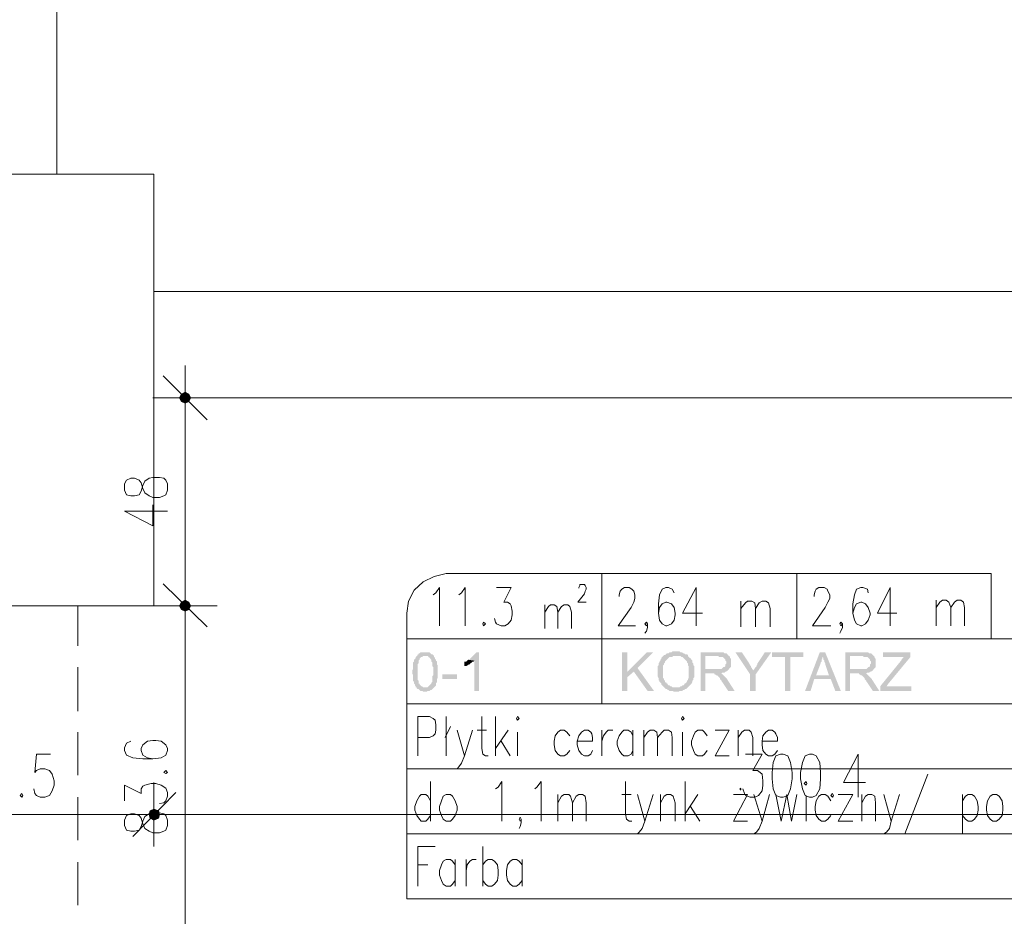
# Model space of a CAD drawing. Header units: millimetres. Extents: x -1096 to 3960, y -1899 to 666.
# Tile 66 of 75: x 3542 to 3769, y -1083 to -876. Entities that reach past the tile are written whole.
import ezdxf

# ---------------------------------------------------------------- set-up
doc = ezdxf.new("R2010")
doc.units = ezdxf.units.MM
doc.layers.add('C00-00-00', color=7, linetype='Continuous')

msp = doc.modelspace()

# ---------------------------------------------------------------- hatches: boundary and pattern name
at = {"layer": 'C00-00-00'}
h = msp.add_hatch(color=256, dxfattribs=at)
h.dxf.hatch_style = 2
h.paths.add_polyline_path([(3578.87, -963.355), (3579.294, -964.202), (3579.294, -962.508)])
h = msp.add_hatch(color=256, dxfattribs=at)
h.dxf.hatch_style = 2
h.paths.add_polyline_path([(3579.294, -964.202), (3580.141, -964.622), (3580.141, -962.084)])
h = msp.add_hatch(color=256, dxfattribs=at)
h.dxf.hatch_style = 2
h.paths.add_polyline_path([(3579.294, -964.202), (3579.294, -962.508), (3580.141, -962.084)])
h = msp.add_hatch(color=256, dxfattribs=at)
h.dxf.hatch_style = 2
h.paths.add_polyline_path([(3580.141, -964.622), (3580.141, -962.084), (3580.988, -962.508)])
h = msp.add_hatch(color=256, dxfattribs=at)
h.dxf.hatch_style = 2
h.paths.add_polyline_path([(3580.141, -964.622), (3580.988, -964.202), (3580.988, -962.508)])
h = msp.add_hatch(color=256, dxfattribs=at)
h.dxf.hatch_style = 2
h.paths.add_polyline_path([(3580.988, -964.202), (3580.988, -962.508), (3581.412, -963.355)])
h = msp.add_hatch(color=256, dxfattribs=at)
h.dxf.hatch_style = 2
h.paths.add_polyline_path([(3579.294, -1012.252), (3580.141, -1012.675), (3580.141, -1010.137)])
h = msp.add_hatch(color=256, dxfattribs=at)
h.dxf.hatch_style = 2
h.paths.add_polyline_path([(3579.294, -1012.252), (3579.294, -1010.557), (3580.141, -1010.137)])
h = msp.add_hatch(color=256, dxfattribs=at)
h.dxf.hatch_style = 2
h.paths.add_polyline_path([(3580.141, -1010.137), (3579.294, -1010.557), (3579.294, -1012.252)])
h = msp.add_hatch(color=256, dxfattribs=at)
h.dxf.hatch_style = 2
h.paths.add_polyline_path([(3580.141, -1010.137), (3580.141, -1012.675), (3579.294, -1012.252)])
h = msp.add_hatch(color=256, dxfattribs=at)
h.dxf.hatch_style = 2
h.paths.add_polyline_path([(3580.141, -1012.675), (3580.141, -1010.137), (3580.988, -1010.557)])
h = msp.add_hatch(color=256, dxfattribs=at)
h.dxf.hatch_style = 2
h.paths.add_polyline_path([(3580.988, -1010.557), (3580.141, -1010.137), (3580.141, -1012.675)])
h = msp.add_hatch(color=256, dxfattribs=at)
h.dxf.hatch_style = 2
h.paths.add_polyline_path([(3578.87, -1011.405), (3579.294, -1012.252), (3579.294, -1010.557)])
h = msp.add_hatch(color=256, dxfattribs=at)
h.dxf.hatch_style = 2
h.paths.add_polyline_path([(3579.294, -1010.557), (3579.294, -1012.252), (3578.87, -1011.405)])
h = msp.add_hatch(color=256, dxfattribs=at)
h.dxf.hatch_style = 2
h.paths.add_polyline_path([(3580.141, -1012.675), (3580.988, -1012.252), (3580.988, -1010.557)])
h = msp.add_hatch(color=256, dxfattribs=at)
h.dxf.hatch_style = 2
h.paths.add_polyline_path([(3580.988, -1010.557), (3580.988, -1012.252), (3580.141, -1012.675)])
h = msp.add_hatch(color=256, dxfattribs=at)
h.dxf.hatch_style = 2
h.paths.add_polyline_path([(3580.988, -1012.252), (3580.988, -1010.557), (3581.412, -1011.405)])
h = msp.add_hatch(color=256, dxfattribs=at)
h.dxf.hatch_style = 2
h.paths.add_polyline_path([(3581.412, -1011.405), (3580.988, -1010.557), (3580.988, -1012.252)])
h = msp.add_hatch(color=256, dxfattribs=at)
h.dxf.hatch_style = 2
h.paths.add_polyline_path([(3633.694, -1023.046), (3633.484, -1023.259), (3633.484, -1023.469), (3633.271, -1023.683), (3633.061, -1023.893), (3633.061, -1024.107), (3633.061, -1024.317), (3632.851, -1024.53), (3632.851, -1026.011), (3632.637, -1026.435), (3632.637, -1027.069), (3632.851, -1027.492), (3632.851, -1028.763), (3633.061, -1028.973), (3633.061, -1029.397), (3633.271, -1029.611), (3633.271, -1029.821), (3633.484, -1030.034), (3633.484, -1030.244), (3633.694, -1030.244), (3633.694, -1030.454), (3635.603, -1030.244), (3635.175, -1030.244), (3634.965, -1030.034), (3634.752, -1030.034), (3634.542, -1029.821), (3634.332, -1029.611), (3634.332, -1029.397), (3634.118, -1029.397), (3634.118, -1028.763), (3633.908, -1028.55), (3633.908, -1024.95), (3634.118, -1024.74), (3634.118, -1024.107), (3634.332, -1023.893), (3634.332, -1023.683), (3634.542, -1023.469), (3634.752, -1023.259), (3634.965, -1023.259), (3635.175, -1023.046), (3635.603, -1023.046)])
h = msp.add_hatch(color=256, dxfattribs=at)
h.dxf.hatch_style = 2
h.paths.add_polyline_path([(3635.603, -1022.198), (3634.542, -1022.198), (3634.332, -1022.412), (3634.118, -1022.412), (3634.118, -1022.622), (3633.908, -1022.622), (3633.908, -1022.836), (3633.694, -1023.046), (3636.236, -1023.046), (3636.446, -1023.259), (3636.66, -1023.469), (3636.87, -1023.683), (3637.08, -1023.893), (3637.08, -1024.317), (3637.294, -1024.53), (3637.294, -1025.374), (3637.504, -1025.588), (3637.504, -1026.645), (3637.504, -1027.492), (3637.294, -1027.702), (3637.294, -1028.973), (3637.08, -1029.187), (3637.08, -1029.397), (3636.87, -1029.611), (3636.66, -1029.821), (3636.446, -1030.034), (3636.236, -1030.244), (3635.603, -1030.244), (3633.694, -1030.454), (3633.908, -1030.668), (3634.118, -1030.668), (3634.332, -1030.878), (3634.542, -1031.092), (3634.965, -1031.092), (3635.175, -1031.301), (3636.023, -1031.301), (3636.236, -1031.092), (3636.66, -1031.092), (3636.87, -1030.878), (3637.08, -1030.878), (3637.294, -1030.668), (3637.504, -1030.454), (3637.717, -1030.244), (3637.927, -1030.034), (3638.141, -1029.821), (3638.141, -1029.187), (3638.355, -1029.187), (3638.355, -1028.34), (3638.565, -1028.126), (3638.565, -1025.164), (3638.355, -1024.95), (3638.355, -1024.317), (3638.141, -1024.107), (3638.141, -1023.893), (3637.927, -1023.683), (3637.927, -1023.469), (3637.717, -1023.259), (3637.717, -1023.046), (3637.504, -1022.836), (3637.294, -1022.622), (3637.08, -1022.622), (3636.87, -1022.412), (3636.66, -1022.198), (3635.813, -1022.198)])
h = msp.add_hatch(color=256, dxfattribs=at)
h.dxf.hatch_style = 2
h.paths.add_polyline_path([(3645.549, -1023.893), (3645.336, -1024.107), (3645.126, -1024.317), (3644.702, -1024.317), (3644.702, -1025.374), (3645.126, -1025.374), (3645.336, -1025.164), (3645.549, -1025.164), (3645.759, -1024.95), (3645.973, -1024.95), (3645.973, -1024.74), (3646.183, -1024.74), (3646.397, -1024.53), (3646.61, -1024.317), (3646.82, -1024.317), (3647.03, -1024.107)])
h = msp.add_hatch(color=256, dxfattribs=at)
h.dxf.hatch_style = 2
h.paths.add_polyline_path([(3648.087, -1022.198), (3647.454, -1022.198), (3647.244, -1022.412), (3647.03, -1022.622), (3646.82, -1022.836), (3646.61, -1023.046), (3646.397, -1023.259), (3646.183, -1023.469), (3645.973, -1023.683), (3645.759, -1023.893), (3645.549, -1023.893), (3647.03, -1024.107), (3647.03, -1031.092), (3648.087, -1031.092)])
h = msp.add_hatch(color=256, dxfattribs=at)
h.dxf.hatch_style = 2
h.paths.add_polyline_path([(3682.381, -1022.198), (3681.11, -1022.198), (3681.11, -1031.092), (3682.381, -1031.092), (3682.381, -1026.645)])
h = msp.add_hatch(color=256, dxfattribs=at)
h.dxf.hatch_style = 2
h.paths.add_polyline_path([(3688.309, -1022.198), (3686.828, -1022.198), (3682.381, -1026.645), (3682.381, -1027.916), (3683.862, -1026.645), (3684.71, -1025.798)])
h = msp.add_hatch(color=256, dxfattribs=at)
h.dxf.hatch_style = 2
h.paths.add_polyline_path([(3690.851, -1022.836), (3690.637, -1023.046), (3690.427, -1023.259), (3690.213, -1023.469), (3690.213, -1023.683), (3690.003, -1023.893), (3690.003, -1024.107), (3689.79, -1024.317), (3689.79, -1024.53), (3689.58, -1024.74), (3689.58, -1025.164), (3689.366, -1025.374), (3689.366, -1027.702), (3689.58, -1028.126), (3689.58, -1028.55), (3689.79, -1028.763), (3689.79, -1028.973), (3690.003, -1029.187), (3690.213, -1029.397), (3690.213, -1029.611), (3690.427, -1029.821), (3690.637, -1030.034), (3690.851, -1030.244), (3691.061, -1030.454), (3691.271, -1030.668), (3691.484, -1030.668), (3691.694, -1030.878), (3691.908, -1030.878), (3692.118, -1031.092), (3692.755, -1031.092), (3693.179, -1031.301), (3694.236, -1031.301), (3694.446, -1031.092), (3695.084, -1031.092), (3695.294, -1030.878), (3695.507, -1030.878), (3695.717, -1030.668), (3695.931, -1030.668), (3696.141, -1030.454), (3696.351, -1030.244), (3692.755, -1030.244), (3692.542, -1030.034), (3692.332, -1030.034), (3692.118, -1029.821), (3691.908, -1029.821), (3691.694, -1029.611), (3691.694, -1029.397), (3691.484, -1029.397), (3691.484, -1029.187), (3691.271, -1029.187), (3691.061, -1028.973), (3691.061, -1028.763), (3690.851, -1028.55), (3690.851, -1028.34), (3690.637, -1028.126), (3690.637, -1025.164), (3690.851, -1024.95), (3690.851, -1024.74), (3691.061, -1024.53), (3691.061, -1024.317), (3691.271, -1024.107), (3691.484, -1023.893), (3691.694, -1023.683), (3691.908, -1023.469), (3692.118, -1023.259), (3692.755, -1023.259), (3692.965, -1023.046), (3693.599, -1023.046)])
h = msp.add_hatch(color=256, dxfattribs=at)
h.dxf.hatch_style = 2
h.paths.add_polyline_path([(3693.599, -1021.988), (3692.755, -1021.988), (3692.542, -1022.198), (3692.118, -1022.198), (3691.908, -1022.412), (3691.484, -1022.412), (3691.271, -1022.622), (3691.061, -1022.836), (3690.851, -1022.836), (3693.599, -1023.046), (3694.66, -1023.046), (3694.87, -1023.259), (3695.084, -1023.259), (3695.294, -1023.469), (3695.507, -1023.683), (3695.717, -1023.893), (3695.931, -1024.107), (3696.141, -1024.317), (3696.141, -1024.53), (3696.351, -1024.74), (3696.351, -1025.164), (3696.565, -1025.374), (3696.565, -1028.126), (3696.351, -1028.34), (3696.351, -1028.55), (3696.141, -1028.763), (3696.141, -1028.973), (3695.931, -1029.187), (3695.717, -1029.397), (3695.507, -1029.397), (3695.507, -1029.611), (3695.294, -1029.821), (3695.084, -1029.821), (3694.87, -1030.034), (3694.66, -1030.034), (3694.446, -1030.244), (3693.599, -1030.244), (3696.351, -1030.244), (3696.565, -1030.034), (3696.774, -1029.821), (3696.988, -1029.611), (3697.198, -1029.397), (3697.412, -1028.973), (3697.412, -1028.763), (3697.622, -1028.55), (3697.622, -1028.126), (3697.836, -1027.916), (3697.836, -1025.374), (3697.622, -1025.164), (3697.622, -1024.74), (3697.412, -1024.53), (3697.412, -1024.107), (3697.198, -1023.893), (3696.988, -1023.683), (3696.988, -1023.469), (3696.774, -1023.469), (3696.565, -1023.259), (3696.351, -1023.046), (3696.351, -1022.836), (3696.141, -1022.622), (3695.717, -1022.622), (3695.507, -1022.412), (3695.294, -1022.412), (3695.084, -1022.198), (3694.66, -1022.198), (3694.446, -1021.988), (3693.813, -1021.988)])
h = msp.add_hatch(color=256, dxfattribs=at)
h.dxf.hatch_style = 2
h.paths.add_polyline_path([(3703.126, -1022.198), (3699.316, -1022.198), (3699.316, -1031.092), (3700.374, -1031.092), (3700.374, -1027.069), (3703.973, -1027.069), (3704.397, -1026.859), (3704.82, -1026.859), (3705.03, -1026.645), (3705.244, -1026.645), (3705.454, -1026.435), (3705.664, -1026.435), (3705.664, -1026.221), (3705.878, -1026.221), (3700.374, -1026.011), (3700.374, -1023.046), (3705.878, -1023.046), (3705.664, -1022.836), (3705.454, -1022.622), (3705.244, -1022.412), (3704.82, -1022.412), (3704.607, -1022.198), (3703.549, -1022.198)])
h = msp.add_hatch(color=256, dxfattribs=at)
h.dxf.hatch_style = 2
h.paths.add_polyline_path([(3705.878, -1023.046), (3703.339, -1023.046), (3703.549, -1023.259), (3704.397, -1023.259), (3704.607, -1023.469), (3704.82, -1023.683), (3705.03, -1023.893), (3705.03, -1024.107), (3705.244, -1024.317), (3705.244, -1024.74), (3705.03, -1024.95), (3705.03, -1025.374), (3704.82, -1025.588), (3704.607, -1025.588), (3704.397, -1025.798), (3704.187, -1026.011), (3700.374, -1026.011), (3705.878, -1026.221), (3705.878, -1026.011), (3706.091, -1025.798), (3706.301, -1025.588), (3706.301, -1023.683), (3706.091, -1023.469), (3706.091, -1023.259)])
h = msp.add_hatch(color=256, dxfattribs=at)
h.dxf.hatch_style = 2
h.paths.add_polyline_path([(3708.843, -1022.198), (3707.358, -1022.198), (3710.748, -1027.282), (3711.595, -1026.435), (3711.381, -1026.221), (3711.168, -1026.011), (3711.168, -1025.798), (3710.958, -1025.588), (3710.958, -1025.374), (3710.748, -1025.164), (3710.534, -1024.74)])
h = msp.add_hatch(color=256, dxfattribs=at)
h.dxf.hatch_style = 2
h.paths.add_polyline_path([(3715.614, -1022.198), (3714.133, -1022.198), (3712.439, -1024.74), (3712.439, -1024.95), (3712.229, -1025.164), (3712.229, -1025.374), (3712.019, -1025.588), (3711.805, -1025.798), (3711.805, -1026.011), (3711.595, -1026.221), (3711.595, -1026.435), (3710.748, -1027.282), (3710.748, -1031.092), (3712.019, -1031.092), (3712.019, -1027.282)])
h = msp.add_hatch(color=256, dxfattribs=at)
h.dxf.hatch_style = 2
h.paths.add_polyline_path([(3723.026, -1022.198), (3715.828, -1022.198), (3715.828, -1023.259), (3718.79, -1023.259), (3718.79, -1031.092), (3720.061, -1031.092), (3720.061, -1023.259), (3723.026, -1023.259)])
h = msp.add_hatch(color=256, dxfattribs=at)
h.dxf.hatch_style = 2
h.paths.add_polyline_path([(3728.103, -1022.198), (3726.836, -1022.198), (3723.446, -1031.092), (3724.717, -1031.092), (3725.565, -1028.34), (3729.374, -1028.34), (3725.988, -1027.492), (3727.045, -1024.74), (3727.045, -1024.53), (3727.255, -1024.317), (3727.255, -1023.893), (3727.469, -1023.469), (3727.469, -1023.046)])
h = msp.add_hatch(color=256, dxfattribs=at)
h.dxf.hatch_style = 2
h.paths.add_polyline_path([(3728.103, -1022.198), (3727.469, -1023.046), (3727.469, -1023.259), (3727.679, -1023.469), (3727.679, -1023.893), (3727.893, -1024.107), (3727.893, -1024.317), (3728.103, -1024.74), (3728.103, -1024.95), (3728.95, -1027.492), (3725.988, -1027.492), (3729.374, -1028.34), (3730.431, -1031.092), (3731.702, -1031.092)])
h = msp.add_hatch(color=256, dxfattribs=at)
h.dxf.hatch_style = 2
h.paths.add_polyline_path([(3736.572, -1022.198), (3732.759, -1022.198), (3732.759, -1031.092), (3733.82, -1031.092), (3733.82, -1027.069), (3737.419, -1027.069), (3737.839, -1026.859), (3738.263, -1026.859), (3738.477, -1026.645), (3738.687, -1026.645), (3738.9, -1026.435), (3739.11, -1026.435), (3739.11, -1026.221), (3739.324, -1026.221), (3733.82, -1026.011), (3733.82, -1023.046), (3739.324, -1023.046), (3739.11, -1022.836), (3738.9, -1022.622), (3738.687, -1022.412), (3738.263, -1022.412), (3738.053, -1022.198), (3736.996, -1022.198)])
h = msp.add_hatch(color=256, dxfattribs=at)
h.dxf.hatch_style = 2
h.paths.add_polyline_path([(3739.324, -1023.046), (3736.782, -1023.046), (3736.996, -1023.259), (3737.839, -1023.259), (3738.053, -1023.469), (3738.263, -1023.683), (3738.477, -1023.893), (3738.477, -1024.107), (3738.687, -1024.317), (3738.687, -1024.74), (3738.477, -1024.95), (3738.477, -1025.374), (3738.263, -1025.588), (3738.053, -1025.588), (3737.839, -1025.798), (3737.629, -1026.011), (3733.82, -1026.011), (3739.324, -1026.221), (3739.324, -1026.011), (3739.534, -1025.798), (3739.748, -1025.588), (3739.748, -1023.683), (3739.534, -1023.469), (3739.534, -1023.259)])
h = msp.add_hatch(color=256, dxfattribs=at)
h.dxf.hatch_style = 2
h.paths.add_polyline_path([(3747.79, -1022.198), (3741.439, -1022.198), (3741.439, -1023.259), (3746.309, -1023.259), (3746.095, -1023.469), (3745.885, -1023.683), (3745.675, -1023.893), (3745.675, -1024.107), (3745.461, -1024.317), (3740.805, -1030.034), (3740.805, -1031.092), (3748.003, -1031.092), (3748.003, -1030.034), (3742.286, -1030.034), (3742.71, -1029.397), (3747.79, -1023.259)])
h = msp.add_hatch(color=256, dxfattribs=at)
h.dxf.hatch_style = 2
h.paths.add_polyline_path([(3684.71, -1025.798), (3683.862, -1026.645), (3687.038, -1031.092), (3688.519, -1031.092)])
h = msp.add_hatch(color=256, dxfattribs=at)
h.dxf.hatch_style = 2
h.paths.add_polyline_path([(3643.007, -1028.34), (3643.007, -1027.281), (3639.621, -1027.281), (3639.621, -1028.34)])
h = msp.add_hatch(color=256, dxfattribs=at)
h.dxf.hatch_style = 2
h.paths.add_polyline_path([(3703.973, -1027.069), (3701.855, -1027.069), (3702.492, -1027.069), (3702.492, -1027.282), (3702.702, -1027.282), (3702.916, -1027.492), (3703.126, -1027.492), (3703.339, -1027.702), (3703.549, -1027.916), (3703.763, -1028.126), (3703.763, -1028.34), (3703.973, -1028.55), (3704.187, -1028.763), (3704.187, -1028.973), (3704.397, -1029.187), (3705.664, -1031.092), (3707.149, -1031.092), (3705.664, -1028.763), (3705.454, -1028.55), (3705.454, -1028.34), (3705.244, -1028.126), (3705.03, -1027.916), (3704.82, -1027.702), (3704.607, -1027.492), (3704.397, -1027.282), (3704.187, -1027.069)])
h = msp.add_hatch(color=256, dxfattribs=at)
h.dxf.hatch_style = 2
h.paths.add_polyline_path([(3737.419, -1027.069), (3735.301, -1027.069), (3735.935, -1027.069), (3735.935, -1027.282), (3736.149, -1027.282), (3736.358, -1027.492), (3736.572, -1027.492), (3736.782, -1027.702), (3736.996, -1027.916), (3737.206, -1028.126), (3737.206, -1028.34), (3737.419, -1028.55), (3737.629, -1028.763), (3737.629, -1028.973), (3737.839, -1029.187), (3739.11, -1031.092), (3740.591, -1031.092), (3739.11, -1028.763), (3738.9, -1028.55), (3738.9, -1028.34), (3738.687, -1028.126), (3738.477, -1027.916), (3738.263, -1027.702), (3738.053, -1027.492), (3737.839, -1027.282), (3737.629, -1027.069)])
h = msp.add_hatch(color=256, dxfattribs=at)
h.dxf.hatch_style = 2
h.paths.add_polyline_path([(3572.095, -1058.821), (3571.885, -1059.668), (3574.213, -1059.668)])
h = msp.add_hatch(color=256, dxfattribs=at)
h.dxf.hatch_style = 2
h.paths.add_polyline_path([(3574.213, -1059.668), (3571.885, -1059.668), (3572.095, -1058.821)])
h = msp.add_hatch(color=256, dxfattribs=at)
h.dxf.hatch_style = 2
h.paths.add_polyline_path([(3571.885, -1059.668), (3572.095, -1060.515), (3574, -1060.515)])
h = msp.add_hatch(color=256, dxfattribs=at)
h.dxf.hatch_style = 2
h.paths.add_polyline_path([(3571.885, -1059.668), (3574.213, -1059.668), (3574, -1060.515)])
h = msp.add_hatch(color=256, dxfattribs=at)
h.dxf.hatch_style = 2
h.paths.add_polyline_path([(3574, -1060.515), (3574.213, -1059.668), (3571.885, -1059.668)])
h = msp.add_hatch(color=256, dxfattribs=at)
h.dxf.hatch_style = 2
h.paths.add_polyline_path([(3574, -1060.515), (3572.095, -1060.515), (3571.885, -1059.668)])
h = msp.add_hatch(color=256, dxfattribs=at)
h.dxf.hatch_style = 2
h.paths.add_polyline_path([(3572.942, -1058.397), (3572.095, -1058.821), (3574, -1058.821)])
h = msp.add_hatch(color=256, dxfattribs=at)
h.dxf.hatch_style = 2
h.paths.add_polyline_path([(3574, -1058.821), (3572.095, -1058.821), (3572.942, -1058.397)])
h = msp.add_hatch(color=256, dxfattribs=at)
h.dxf.hatch_style = 2
h.paths.add_polyline_path([(3572.095, -1058.821), (3574, -1058.821), (3574.213, -1059.668)])
h = msp.add_hatch(color=256, dxfattribs=at)
h.dxf.hatch_style = 2
h.paths.add_polyline_path([(3574.213, -1059.668), (3574, -1058.821), (3572.095, -1058.821)])
h = msp.add_hatch(color=256, dxfattribs=at)
h.dxf.hatch_style = 2
h.paths.add_polyline_path([(3572.095, -1060.515), (3574, -1060.515), (3572.942, -1060.939)])
h = msp.add_hatch(color=256, dxfattribs=at)
h.dxf.hatch_style = 2
h.paths.add_polyline_path([(3572.942, -1060.939), (3574, -1060.515), (3572.095, -1060.515)])

# ---------------------------------------------------------------- linework, layer by layer
at = {"layer": 'C00-00-00', "lineweight": 0}
for points in [[(3550.504, -478.607), (3550.504, -911.706), (3505.629, -911.706), (3505.629, -829.149), (3525.526, -829.149), (3525.526, -742.996), (3213.511, -742.996), (3213.511, -755.485), (3191.92, -755.485), (3191.92, -614.718), (3213.511, -614.718), (3213.511, -725.851), (3525.526, -725.851), (3525.526, -511.84), (3031.889, -511.84), (3031.889, 28.363)], [(3959.469, -1031.301), (3890.038, -1031.301), (3890.038, -929.908), (3873.53, -929.908), (3873.53, -938.798), (3572.942, -938.798), (3572.942, -963.355)], [(3580.141, -970.763), (3580.141, -955.946)], [(3575.061, -958.275), (3585.221, -968.435)], [(3587.549, -963.355), (3572.732, -963.355)], [(3572.942, -963.355), (3873.53, -963.355), (3873.53, -1184.347), (3858.076, -1184.347), (3858.076, -1201.069), (3873.53, -1201.069), (3873.53, -1250.603), (3959.469, -1250.603)], [(3580.141, -1006.324), (3580.141, -968.435)], [(3566.168, -989.603), (3572.732, -992.988), (3572.732, -988.122)], [(3566.168, -989.603), (3576.118, -989.603)], [(3580.141, -1018.813), (3580.141, -1003.782)], [(3580.141, -1003.782), (3580.141, -1018.813)], [(3640.469, -1003.996), (3637.717, -1004.633), (3635.175, -1005.901), (3633.061, -1007.805), (3631.79, -1010.347), (3631.366, -1013.099)], [(3676.454, -1003.996), (3640.469, -1003.996)], [(3640.469, -1003.996), (3676.454, -1003.996), (3676.454, -1020.508)], [(3759.011, -1003.996), (3676.454, -1003.996), (3766.419, -1003.996), (3766.419, -1019.027)], [(3676.454, -1019.027), (3676.454, -1003.996), (3676.454, -1034.053)], [(3721.542, -1019.027), (3721.542, -1003.996)], [(3575.061, -1006.324), (3585.221, -1016.275)], [(3585.221, -1016.275), (3575.061, -1006.324)], [(3637.504, -1008.863), (3638.141, -1008.443), (3638.988, -1007.172), (3638.988, -1016.061)], [(3643.431, -1008.863), (3644.068, -1008.443), (3644.916, -1007.172), (3644.916, -1016.061)], [(3652.11, -1007.172), (3655.5, -1007.172), (3653.805, -1010.557), (3654.652, -1010.557), (3655.286, -1010.981), (3655.5, -1011.405), (3655.71, -1012.675), (3655.71, -1013.523), (3655.5, -1014.79), (3654.862, -1015.637), (3654.015, -1016.061), (3653.171, -1016.061), (3652.11, -1015.637), (3651.9, -1015.214), (3651.687, -1014.366)], [(3671.164, -1007.385), (3671.164, -1007.172), (3671.374, -1006.748), (3671.374, -1006.534), (3672.431, -1006.534), (3672.645, -1006.748), (3672.855, -1007.172), (3672.855, -1007.595), (3672.645, -1008.019), (3672.431, -1008.653), (3670.95, -1010.557), (3672.855, -1010.557)], [(3680.477, -1009.286), (3680.477, -1008.863), (3680.687, -1008.019), (3681.11, -1007.595), (3681.748, -1007.172), (3682.805, -1007.172), (3683.439, -1007.595), (3683.862, -1008.019), (3684.076, -1008.863), (3684.076, -1009.71), (3683.862, -1010.557), (3683.229, -1011.828), (3680.263, -1016.061), (3684.286, -1016.061)], [(3693.179, -1008.443), (3692.755, -1007.595), (3691.908, -1007.172), (3691.271, -1007.172), (3690.427, -1007.595), (3689.79, -1008.863), (3689.58, -1010.981), (3689.58, -1013.099), (3689.79, -1014.79), (3690.427, -1015.637), (3691.271, -1016.061), (3691.484, -1016.061), (3692.542, -1015.637), (3693.179, -1014.79), (3693.389, -1013.523), (3693.389, -1013.099), (3693.179, -1011.828), (3692.542, -1010.981), (3691.484, -1010.557), (3691.271, -1010.557), (3690.427, -1010.981), (3689.79, -1011.828), (3689.58, -1013.099)], [(3698.259, -1007.172), (3695.084, -1013.099), (3699.74, -1013.099)], [(3698.259, -1007.172), (3698.259, -1016.061)], [(3725.565, -1009.286), (3725.565, -1008.863), (3725.778, -1008.019), (3725.988, -1007.595), (3726.622, -1007.172), (3727.893, -1007.172), (3728.53, -1007.595), (3728.74, -1008.019), (3729.164, -1008.863), (3729.164, -1009.71), (3728.74, -1010.557), (3728.103, -1011.828), (3725.141, -1016.061), (3729.374, -1016.061)], [(3738.053, -1008.443), (3737.839, -1007.595), (3736.782, -1007.172), (3736.358, -1007.172), (3735.301, -1007.595), (3734.878, -1008.863), (3734.454, -1010.981), (3734.454, -1013.099), (3734.878, -1014.79), (3735.301, -1015.637), (3736.358, -1016.061), (3736.572, -1016.061), (3737.419, -1015.637), (3738.053, -1014.79), (3738.477, -1013.523), (3738.477, -1013.099), (3738.053, -1011.828), (3737.419, -1010.981), (3736.572, -1010.557), (3736.358, -1010.557), (3735.301, -1010.981), (3734.878, -1011.828), (3734.454, -1013.099)], [(3743.133, -1007.172), (3740.171, -1013.099), (3744.614, -1013.099)], [(3743.133, -1007.172), (3743.133, -1016.061)], [(3708.629, -1010.347), (3708.629, -1016.275)], [(3708.629, -1012.038), (3709.69, -1010.771), (3710.11, -1010.347), (3711.168, -1010.347), (3711.805, -1010.771), (3712.019, -1012.038), (3712.019, -1016.275)], [(3712.019, -1012.038), (3712.862, -1010.771), (3713.5, -1010.347), (3714.347, -1010.347), (3714.981, -1010.771), (3715.404, -1012.038), (3715.404, -1016.275)], [(3753.717, -1010.137), (3753.717, -1016.061)], [(3753.717, -1011.828), (3754.565, -1010.557), (3755.198, -1010.137), (3756.045, -1010.137), (3756.679, -1010.557), (3757.103, -1011.828), (3757.103, -1016.061)], [(3757.103, -1011.828), (3757.95, -1010.557), (3758.587, -1010.137), (3759.431, -1010.137), (3760.068, -1010.557), (3760.278, -1011.828), (3760.278, -1016.061)], [(3555.374, -1020.718), (3555.374, -1011.405), (3546.908, -1011.405)], [(3587.549, -1011.405), (3572.732, -1011.405)], [(3572.732, -1011.405), (3587.549, -1011.405)], [(3663.332, -1011.195), (3663.332, -1016.698)], [(3663.332, -1012.889), (3664.175, -1011.614), (3664.599, -1011.195), (3665.446, -1011.195), (3666.084, -1011.614), (3666.294, -1012.889), (3666.294, -1016.698)], [(3666.294, -1012.889), (3667.141, -1011.614), (3667.774, -1011.195), (3668.622, -1011.195), (3669.045, -1011.614), (3669.469, -1012.889), (3669.469, -1016.698)], [(3631.366, -1034.053), (3631.366, -1013.099)], [(3580.141, -1089.939), (3580.141, -1016.275)], [(3687.038, -1015.637), (3686.828, -1016.061), (3686.404, -1015.637), (3686.828, -1015.214), (3687.038, -1015.637), (3687.038, -1016.485), (3686.828, -1017.332), (3686.404, -1017.756)], [(3732.126, -1015.637), (3731.702, -1016.061), (3731.492, -1015.637), (3731.702, -1015.214), (3732.126, -1015.637), (3732.126, -1016.485), (3731.702, -1017.332), (3731.492, -1017.756)], [(3832.461, -1019.027), (3631.366, -1019.027)], [(3555.374, -1035.748), (3555.374, -1025.588)], [(3631.366, -1079.141), (3631.366, -1034.053)], [(3832.461, -1034.053), (3631.366, -1034.053)], [(3633.908, -1046.122), (3633.908, -1037.019), (3636.66, -1037.019), (3637.504, -1037.443), (3637.927, -1037.866), (3638.141, -1038.924), (3638.141, -1040.195), (3637.927, -1041.038), (3637.504, -1041.462), (3636.66, -1041.885), (3633.908, -1041.885)], [(3640.469, -1037.019), (3640.469, -1046.122)], [(3648.725, -1037.019), (3648.725, -1044.427), (3648.935, -1045.698), (3649.572, -1046.122), (3650.206, -1046.122)], [(3651.9, -1037.019), (3651.9, -1046.122)], [(3640.255, -1041.885), (3641.526, -1039.347)], [(3555.374, -1050.565), (3555.374, -1040.618)], [(3643.007, -1040.195), (3644.702, -1046.122), (3646.61, -1040.195)], [(3647.668, -1040.195), (3649.782, -1040.195)], [(3654.862, -1040.195), (3651.9, -1044.427)], [(3656.981, -1040.618), (3656.981, -1046.122)], [(3669.045, -1041.462), (3668.412, -1040.618), (3667.774, -1040.195), (3666.927, -1040.195), (3666.294, -1040.618), (3665.66, -1041.462), (3665.446, -1042.733), (3665.446, -1043.58), (3665.66, -1044.851), (3666.294, -1045.698), (3666.927, -1046.122), (3667.774, -1046.122), (3668.412, -1045.698), (3669.045, -1044.851)], [(3670.74, -1042.733), (3674.339, -1042.733), (3674.339, -1041.885), (3674.126, -1041.038), (3673.916, -1040.618), (3673.278, -1040.195), (3672.431, -1040.195), (3671.797, -1040.618), (3671.164, -1041.462), (3670.74, -1042.733), (3670.74, -1043.58), (3671.164, -1044.851), (3671.797, -1045.698), (3672.431, -1046.122), (3673.278, -1046.122), (3673.916, -1045.698), (3674.339, -1044.851)], [(3676.454, -1040.195), (3676.454, -1046.122)], [(3676.454, -1042.733), (3676.878, -1041.462), (3677.511, -1040.618), (3677.935, -1040.195), (3678.996, -1040.195)], [(3683.652, -1041.462), (3683.229, -1040.618), (3682.595, -1040.195), (3681.534, -1040.195), (3681.11, -1040.618), (3680.477, -1041.462), (3680.053, -1042.733), (3680.053, -1043.58), (3680.477, -1044.851), (3681.11, -1045.698), (3681.534, -1046.122), (3682.595, -1046.122), (3683.229, -1045.698), (3683.652, -1044.851)], [(3683.652, -1040.195), (3683.652, -1046.122)], [(3686.191, -1040.195), (3686.191, -1046.122)], [(3686.191, -1041.885), (3687.038, -1040.618), (3687.675, -1040.195), (3688.519, -1040.195), (3689.156, -1040.618), (3689.366, -1041.885), (3689.366, -1046.122)], [(3689.366, -1041.885), (3690.427, -1040.618), (3690.851, -1040.195), (3691.908, -1040.195), (3692.542, -1040.618), (3692.755, -1041.885), (3692.755, -1046.122)], [(3695.084, -1040.618), (3695.084, -1046.122)], [(3700.797, -1041.462), (3700.164, -1040.618), (3699.74, -1040.195), (3698.683, -1040.195), (3698.045, -1040.618), (3697.622, -1041.462), (3697.198, -1042.733), (3697.198, -1043.58), (3697.622, -1044.851), (3698.045, -1045.698), (3698.683, -1046.122), (3699.74, -1046.122), (3700.164, -1045.698), (3700.797, -1044.851)], [(3702.702, -1046.122), (3705.878, -1040.195), (3702.702, -1040.195)], [(3707.996, -1040.195), (3707.996, -1046.122)], [(3707.996, -1041.885), (3708.843, -1040.618), (3709.477, -1040.195), (3710.534, -1040.195), (3710.958, -1040.618), (3711.381, -1041.885), (3711.381, -1046.122)], [(3713.5, -1042.733), (3717.099, -1042.733), (3717.099, -1041.885), (3716.671, -1041.038), (3716.461, -1040.618), (3715.828, -1040.195), (3714.981, -1040.195), (3714.347, -1040.618), (3713.71, -1041.462), (3713.5, -1042.733), (3713.5, -1043.58), (3713.71, -1044.851), (3714.347, -1045.698), (3714.981, -1046.122), (3715.828, -1046.122), (3716.461, -1045.698), (3717.099, -1044.851)], [(3567.652, -1042.733), (3566.591, -1043.156), (3566.168, -1044.214), (3566.168, -1044.851), (3566.591, -1045.908), (3568.076, -1046.542), (3570.404, -1046.756), (3572.732, -1046.756), (3574.637, -1046.542), (3575.694, -1045.908), (3576.118, -1044.851), (3576.118, -1044.427), (3575.694, -1043.58), (3574.637, -1042.733), (3573.366, -1042.523), (3572.732, -1042.523), (3571.461, -1042.733), (3570.404, -1043.58), (3569.981, -1044.427), (3569.981, -1044.851), (3570.404, -1045.908), (3571.461, -1046.542), (3572.732, -1046.756)], [(3653.171, -1042.733), (3655.286, -1046.122)], [(3549.023, -1045.698), (3545.851, -1045.698), (3545.427, -1049.931), (3545.851, -1049.508), (3546.694, -1049.084), (3547.752, -1049.084), (3548.813, -1049.508), (3549.446, -1050.355), (3549.87, -1051.836), (3549.87, -1052.893), (3549.446, -1054.164), (3548.813, -1055.221), (3547.752, -1055.645), (3546.694, -1055.645), (3545.851, -1055.221), (3545.427, -1054.798), (3545.213, -1053.74)], [(3644.702, -1046.122), (3644.068, -1047.813), (3643.431, -1048.66), (3643.007, -1049.084), (3642.584, -1049.084)], [(3702.702, -1046.122), (3705.878, -1046.122)], [(3709.69, -1045.698), (3713.5, -1045.698), (3711.381, -1049.508), (3712.439, -1049.508), (3713.076, -1049.931), (3713.5, -1050.355), (3713.71, -1051.836), (3713.71, -1052.893), (3713.5, -1054.164), (3712.652, -1055.221), (3711.805, -1055.645), (3710.748, -1055.645), (3709.69, -1055.221), (3709.477, -1054.798), (3709.053, -1053.74)], [(3735.725, -1045.698), (3732.339, -1052.259), (3737.419, -1052.259)], [(3735.725, -1045.698), (3735.725, -1055.645)], [(3832.461, -1049.084), (3631.366, -1049.084)], [(3751.813, -1050.355), (3746.519, -1064.114)], [(3566.168, -1056.492), (3566.168, -1052.893), (3569.981, -1054.798), (3569.981, -1053.74), (3570.404, -1053.107), (3570.828, -1052.893), (3572.309, -1052.469), (3573.366, -1052.469), (3574.637, -1052.893), (3575.694, -1053.53), (3576.118, -1054.588), (3576.118, -1055.435), (3575.694, -1056.492), (3575.271, -1056.916), (3574.213, -1057.13)], [(3572.942, -1067.076), (3572.942, -1052.259)], [(3572.942, -1052.259), (3572.942, -1067.076)], [(3636.87, -1052.046), (3636.87, -1061.149)], [(3651.9, -1053.74), (3652.534, -1053.317), (3653.381, -1052.046), (3653.381, -1061.149)], [(3661.003, -1053.74), (3661.423, -1053.317), (3662.484, -1052.046), (3662.484, -1061.149)], [(3681.958, -1052.046), (3681.958, -1059.458), (3682.171, -1060.725), (3682.805, -1061.149), (3683.439, -1061.149)], [(3695.717, -1052.046), (3695.717, -1061.149)], [(3555.374, -1065.595), (3555.374, -1055.645)], [(3578.023, -1054.588), (3568.076, -1064.748)], [(3568.076, -1064.748), (3578.023, -1054.588)], [(3636.87, -1056.492), (3636.236, -1055.435), (3635.813, -1055.011), (3634.752, -1055.011), (3634.332, -1055.435), (3633.694, -1056.492), (3633.271, -1057.763), (3633.271, -1058.611), (3633.694, -1059.878), (3634.332, -1060.725), (3634.752, -1061.149), (3635.813, -1061.149), (3636.236, -1060.725), (3636.87, -1059.878)], [(3666.294, -1055.011), (3666.294, -1061.149)], [(3666.294, -1056.916), (3667.141, -1055.435), (3667.774, -1055.011), (3668.836, -1055.011), (3669.259, -1055.435), (3669.679, -1056.916), (3669.679, -1061.149)], [(3669.679, -1056.916), (3670.526, -1055.435), (3671.164, -1055.011), (3672.011, -1055.011), (3672.645, -1055.435), (3672.855, -1056.916), (3672.855, -1061.149)], [(3681.11, -1055.011), (3683.229, -1055.011)], [(3684.71, -1055.011), (3686.404, -1061.149), (3688.309, -1055.011)], [(3690.003, -1055.011), (3690.003, -1061.149)], [(3690.003, -1056.916), (3690.851, -1055.435), (3691.484, -1055.011), (3692.332, -1055.011), (3692.965, -1055.435), (3693.389, -1056.916), (3693.389, -1061.149)], [(3698.683, -1055.011), (3695.717, -1059.458)], [(3706.939, -1061.149), (3710.11, -1055.011), (3706.939, -1055.011)], [(3711.595, -1055.011), (3713.5, -1061.149), (3715.191, -1055.011)], [(3716.671, -1055.011), (3717.942, -1061.149), (3719.213, -1055.011), (3720.274, -1061.149), (3721.542, -1055.011)], [(3723.66, -1055.435), (3723.66, -1061.149)], [(3729.374, -1056.492), (3728.74, -1055.435), (3728.103, -1055.011), (3727.255, -1055.011), (3726.622, -1055.435), (3725.988, -1056.492), (3725.778, -1057.763), (3725.778, -1058.611), (3725.988, -1059.878), (3726.622, -1060.725), (3727.255, -1061.149), (3728.103, -1061.149), (3728.74, -1060.725), (3729.374, -1059.878)], [(3731.068, -1061.149), (3734.454, -1055.011), (3731.068, -1055.011)], [(3736.572, -1055.011), (3736.572, -1061.149)], [(3736.572, -1056.916), (3737.419, -1055.435), (3738.053, -1055.011), (3738.9, -1055.011), (3739.534, -1055.435), (3739.748, -1056.916), (3739.748, -1061.149)], [(3741.652, -1055.011), (3743.343, -1061.149), (3745.252, -1055.011)], [(3759.855, -1055.011), (3759.855, -1064.114)], [(3759.855, -1056.492), (3760.492, -1055.435), (3761.126, -1055.011), (3761.973, -1055.011), (3762.607, -1055.435), (3763.244, -1056.492), (3763.454, -1057.763), (3763.454, -1058.611), (3763.244, -1059.878), (3762.607, -1060.725), (3761.973, -1061.149), (3761.126, -1061.149), (3760.492, -1060.725), (3759.855, -1059.878)], [(3696.988, -1057.763), (3699.103, -1061.149)], [(3510.5, -1059.668), (3568.076, -1059.668)], [(3565.534, -1059.668), (3580.565, -1059.668)], [(3580.565, -1059.668), (3565.534, -1059.668)], [(3578.023, -1059.668), (3868.446, -1059.668)], [(3657.828, -1060.725), (3657.614, -1061.149), (3657.404, -1060.725), (3657.614, -1060.301), (3657.828, -1060.725), (3657.828, -1061.572), (3657.614, -1062.42), (3657.404, -1062.843)], [(3686.404, -1061.149), (3685.767, -1062.843), (3685.133, -1063.691), (3684.71, -1064.114), (3684.286, -1064.114)], [(3706.939, -1061.149), (3710.11, -1061.149)], [(3713.5, -1061.149), (3712.862, -1062.843), (3712.229, -1063.691), (3711.595, -1064.114), (3711.381, -1064.114)], [(3731.068, -1061.149), (3734.454, -1061.149)], [(3743.343, -1061.149), (3742.923, -1062.843), (3742.286, -1063.691), (3741.652, -1064.114), (3741.439, -1064.114)], [(3832.461, -1064.114), (3631.366, -1064.114)], [(3633.908, -1076.179), (3633.908, -1067.076), (3637.927, -1067.076)], [(3648.935, -1067.076), (3648.935, -1076.179)], [(3555.374, -1080.626), (3555.374, -1070.675)], [(3633.908, -1071.309), (3636.236, -1071.309)], [(3642.584, -1071.309), (3641.95, -1070.466), (3641.526, -1070.042), (3640.469, -1070.042), (3639.832, -1070.466), (3639.412, -1071.309), (3638.988, -1072.58), (3638.988, -1073.637), (3639.412, -1074.908), (3639.832, -1075.756), (3640.469, -1076.179), (3641.526, -1076.179), (3641.95, -1075.756), (3642.584, -1074.908)], [(3642.584, -1070.042), (3642.584, -1076.179)], [(3645.126, -1070.042), (3645.126, -1076.179)], [(3645.126, -1072.58), (3645.336, -1071.309), (3645.973, -1070.466), (3646.61, -1070.042), (3647.454, -1070.042)], [(3648.935, -1071.309), (3649.572, -1070.466), (3650.206, -1070.042), (3651.053, -1070.042), (3651.687, -1070.466), (3652.324, -1071.309), (3652.534, -1072.58), (3652.534, -1073.637), (3652.324, -1074.908), (3651.687, -1075.756), (3651.053, -1076.179), (3650.206, -1076.179), (3649.572, -1075.756), (3648.935, -1074.908)], [(3658.038, -1071.309), (3657.404, -1070.466), (3656.767, -1070.042), (3655.92, -1070.042), (3655.286, -1070.466), (3654.652, -1071.309), (3654.439, -1072.58), (3654.439, -1073.637), (3654.652, -1074.908), (3655.286, -1075.756), (3655.92, -1076.179), (3656.767, -1076.179), (3657.404, -1075.756), (3658.038, -1074.908)], [(3658.038, -1070.042), (3658.038, -1076.179)], [(3823.358, -1079.141), (3631.366, -1079.141)]]:
    msp.add_lwpolyline(points, dxfattribs=at)
for points in [[(3572.942, -1011.405), (3572.942, -911.704), (3505.628, -911.704), (3505.628, -1011.405)], [(3580.141, -962.084), (3579.294, -962.508), (3578.87, -963.355), (3579.294, -964.202), (3580.141, -964.622), (3580.988, -964.202), (3581.412, -963.355), (3580.988, -962.508)], [(3566.168, -984.733), (3566.591, -985.794), (3567.652, -986.004), (3568.5, -986.004), (3569.557, -985.794), (3569.981, -984.946), (3570.404, -983.675), (3570.828, -982.618), (3571.885, -981.981), (3572.732, -981.771), (3574.213, -981.771), (3575.271, -981.981), (3575.694, -982.405), (3576.118, -983.252), (3576.118, -984.733), (3575.694, -985.794), (3575.271, -986.004), (3574.213, -986.427), (3572.732, -986.427), (3571.885, -986.004), (3570.828, -985.37), (3570.404, -984.309), (3569.981, -983.042), (3569.557, -982.405), (3568.5, -981.981), (3567.652, -981.981), (3566.591, -982.405), (3566.168, -983.252)], [(3580.141, -1010.137), (3579.294, -1010.557), (3578.87, -1011.405), (3579.294, -1012.252), (3580.141, -1012.675), (3580.988, -1012.252), (3581.412, -1011.405), (3580.988, -1010.557)], [(3580.141, -1012.675), (3580.988, -1012.252), (3581.412, -1011.405), (3580.988, -1010.557), (3580.141, -1010.137), (3579.294, -1010.557), (3578.87, -1011.405), (3579.294, -1012.252)], [(3649.149, -1015.214), (3648.935, -1015.637), (3649.149, -1016.061), (3649.572, -1015.637)], [(3656.767, -1037.443), (3656.981, -1037.866), (3657.404, -1037.443), (3656.981, -1037.019)], [(3694.87, -1037.443), (3695.084, -1037.866), (3695.507, -1037.443), (3695.084, -1037.019)], [(3717.732, -1045.698), (3716.671, -1046.122), (3716.038, -1047.603), (3715.828, -1049.931), (3715.828, -1051.412), (3716.038, -1053.74), (3716.671, -1055.221), (3717.732, -1055.645), (3718.366, -1055.645), (3719.423, -1055.221), (3720.061, -1053.74), (3720.484, -1051.412), (3720.484, -1049.931), (3720.061, -1047.603), (3719.423, -1046.122), (3718.366, -1045.698)], [(3724.504, -1045.698), (3723.446, -1046.122), (3722.813, -1047.603), (3722.389, -1049.931), (3722.389, -1051.412), (3722.813, -1053.74), (3723.446, -1055.221), (3724.504, -1055.645), (3725.141, -1055.645), (3725.988, -1055.221), (3726.836, -1053.74), (3727.045, -1051.412), (3727.045, -1049.931), (3726.836, -1047.603), (3725.988, -1046.122), (3725.141, -1045.698)], [(3575.271, -1049.931), (3575.694, -1050.141), (3576.118, -1049.931), (3575.694, -1049.508)], [(3708.629, -1053.74), (3708.416, -1053.53), (3708.416, -1053.954), (3708.629, -1053.954)], [(3723.236, -1052.469), (3723.66, -1052.893), (3723.87, -1052.469), (3723.66, -1052.046)], [(3542.461, -1054.798), (3542.038, -1055.221), (3542.461, -1055.645), (3542.675, -1055.221)], [(3640.469, -1055.011), (3639.832, -1055.435), (3639.412, -1056.492), (3638.988, -1057.763), (3638.988, -1058.611), (3639.412, -1059.878), (3639.832, -1060.725), (3640.469, -1061.149), (3641.526, -1061.149), (3641.95, -1060.725), (3642.584, -1059.878), (3643.007, -1058.611), (3643.007, -1057.763), (3642.584, -1056.492), (3641.95, -1055.435), (3641.526, -1055.011)], [(3729.797, -1054.798), (3729.374, -1055.221), (3729.797, -1055.645), (3730.007, -1055.221)], [(3766.843, -1055.011), (3766.206, -1055.435), (3765.572, -1056.492), (3765.358, -1057.763), (3765.358, -1058.611), (3765.572, -1059.878), (3766.206, -1060.725), (3766.843, -1061.149), (3767.687, -1061.149), (3768.324, -1060.725), (3768.958, -1059.878), (3769.171, -1058.611), (3769.171, -1057.763), (3768.958, -1056.492), (3768.324, -1055.435), (3767.687, -1055.011)], [(3566.168, -1062.21), (3566.591, -1063.267), (3567.652, -1063.477), (3568.5, -1063.477), (3569.557, -1063.267), (3569.981, -1062.42), (3570.404, -1061.149), (3570.828, -1060.092), (3571.885, -1059.458), (3572.732, -1059.244), (3574.213, -1059.244), (3575.271, -1059.458), (3575.694, -1059.878), (3576.118, -1060.939), (3576.118, -1062.21), (3575.694, -1063.267), (3575.271, -1063.477), (3574.213, -1063.901), (3572.732, -1063.901), (3571.885, -1063.477), (3570.828, -1062.843), (3570.404, -1061.786), (3569.981, -1060.515), (3569.557, -1059.878), (3568.5, -1059.458), (3567.652, -1059.458), (3566.591, -1059.878), (3566.168, -1060.939)], [(3574.213, -1059.668), (3574, -1058.821), (3572.942, -1058.397), (3572.095, -1058.821), (3571.885, -1059.668), (3572.095, -1060.515), (3572.942, -1060.939), (3574, -1060.515)], [(3571.885, -1059.668), (3572.095, -1060.515), (3572.942, -1060.939), (3574, -1060.515), (3574.213, -1059.668), (3574, -1058.821), (3572.942, -1058.397), (3572.095, -1058.821)]]:
    msp.add_lwpolyline(points, close=True, dxfattribs=at)

doc.saveas('drawing.dxf')
